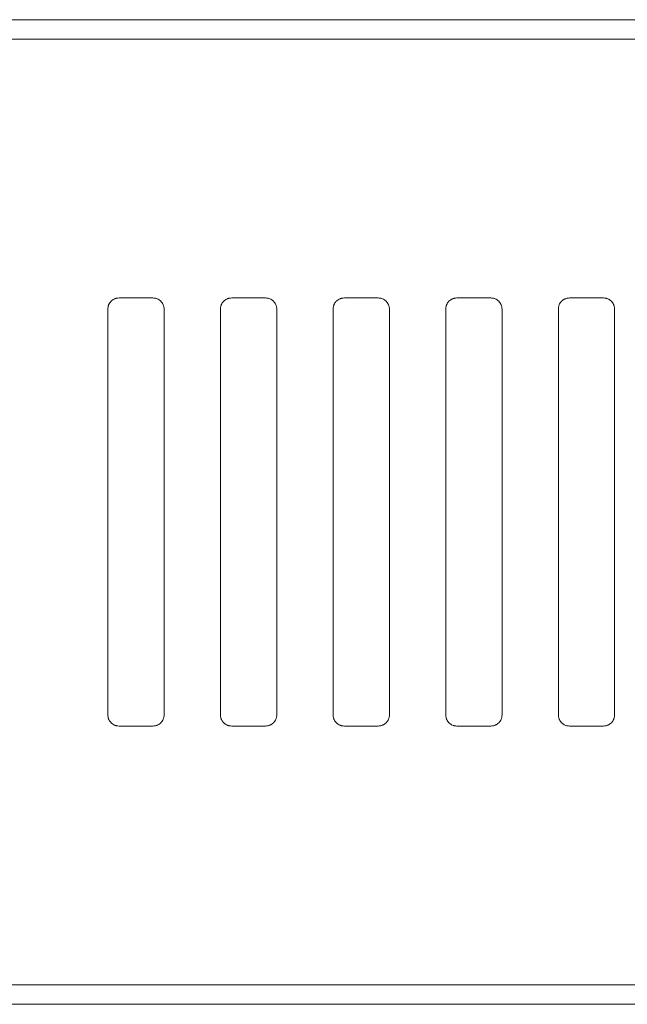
# Model space of a CAD drawing. Header units: millimetres. Extents: x 0 to 2122, y 0 to 1639.
# Tile 13 of 85: x 480 to 507, y 784 to 828. Entities that reach past the tile are written whole.
import ezdxf

# ---------------------------------------------------------------- set-up
doc = ezdxf.new("R2010")
doc.units = ezdxf.units.MM
doc.layers.add('1', color=7, linetype='Continuous', true_color=0xffffff)

msp = doc.modelspace()

# ---------------------------------------------------------------- linework, layer by layer
at = {"layer": '1', "color": 7, "linetype": 'Continuous', "lineweight": 13}
for p, q in [((741.205, 827.737), (322.205, 827.737)), ((741.205, 826.868), (322.205, 826.868)), ((484.305, 815.387), (485.805, 815.387)), ((489.305, 815.387), (490.805, 815.387)), ((494.305, 815.387), (495.805, 815.387)), ((499.305, 815.387), (500.805, 815.387)), ((504.305, 815.387), (505.805, 815.387)), ((483.805, 814.887), (483.805, 796.887)), ((486.305, 814.887), (486.305, 796.887)), ((488.805, 814.887), (488.805, 796.887)), ((491.305, 814.887), (491.305, 796.887)), ((493.805, 814.887), (493.805, 796.887)), ((496.305, 814.887), (496.305, 796.887)), ((498.805, 814.887), (498.805, 796.887)), ((501.305, 814.887), (501.305, 796.887)), ((503.805, 814.887), (503.805, 796.887)), ((506.305, 814.887), (506.305, 796.887)), ((484.305, 796.387), (485.805, 796.387)), ((489.305, 796.387), (490.805, 796.387)), ((494.305, 796.387), (495.805, 796.387)), ((499.305, 796.387), (500.805, 796.387)), ((504.305, 796.387), (505.805, 796.387)), ((741.205, 784.907), (322.205, 784.907)), ((741.205, 784.037), (322.205, 784.037))]:
    msp.add_line(p, q, dxfattribs=at)
for points, knots in [([(483.805, 814.887), (483.805, 814.92), (483.808, 814.953), (483.818, 815), (483.822, 815.016), (483.831, 815.048), (483.837, 815.063), (483.855, 815.109), (483.871, 815.137), (483.898, 815.178), (483.908, 815.191), (483.928, 815.217), (483.939, 815.229), (483.974, 815.263), (483.999, 815.284), (484.04, 815.312), (484.054, 815.32), (484.083, 815.336), (484.113, 815.35), (484.143, 815.361), (484.175, 815.37), (484.191, 815.374), (484.239, 815.384), (484.272, 815.387), (484.305, 815.387)], [0, 0, 0, 0, 0.125, 0.125, 0.1875, 0.1875, 0.25, 0.25, 0.375, 0.375, 0.4375, 0.4375, 0.5, 0.5, 0.625, 0.625, 0.6875, 0.6875, 0.75, 0.8125, 0.8125, 0.875, 0.875, 1, 1, 1, 1]), ([(485.805, 815.387), (485.838, 815.387), (485.871, 815.384), (485.919, 815.374), (485.934, 815.371), (485.966, 815.361), (485.982, 815.355), (486.027, 815.337), (486.056, 815.321), (486.097, 815.294), (486.11, 815.284), (486.135, 815.263), (486.147, 815.252), (486.182, 815.218), (486.203, 815.192), (486.225, 815.158), (486.23, 815.151), (486.238, 815.137), (486.25, 815.116), (486.268, 815.079), (486.279, 815.048), (486.288, 815.017), (486.292, 815.001), (486.302, 814.953), (486.305, 814.92), (486.305, 814.887)], [0, 0, 0, 0, 0.125, 0.125, 0.1875, 0.1875, 0.25, 0.25, 0.375, 0.375, 0.4375, 0.4375, 0.5, 0.5, 0.625, 0.625, 0.65625, 0.65625, 0.6875, 0.75, 0.8125, 0.8125, 0.875, 0.875, 1, 1, 1, 1]), ([(488.805, 814.887), (488.805, 814.92), (488.808, 814.953), (488.818, 815), (488.822, 815.016), (488.831, 815.048), (488.837, 815.063), (488.855, 815.109), (488.871, 815.137), (488.898, 815.178), (488.908, 815.191), (488.928, 815.217), (488.939, 815.229), (488.974, 815.263), (488.999, 815.284), (489.04, 815.312), (489.054, 815.32), (489.083, 815.336), (489.113, 815.35), (489.143, 815.361), (489.175, 815.37), (489.191, 815.374), (489.239, 815.384), (489.272, 815.387), (489.305, 815.387)], [0, 0, 0, 0, 0.125, 0.125, 0.1875, 0.1875, 0.25, 0.25, 0.375, 0.375, 0.4375, 0.4375, 0.5, 0.5, 0.625, 0.625, 0.6875, 0.6875, 0.75, 0.8125, 0.8125, 0.875, 0.875, 1, 1, 1, 1]), ([(490.805, 815.387), (490.838, 815.387), (490.871, 815.384), (490.919, 815.374), (490.934, 815.371), (490.966, 815.361), (490.982, 815.355), (491.027, 815.337), (491.056, 815.321), (491.097, 815.294), (491.11, 815.284), (491.135, 815.263), (491.147, 815.252), (491.182, 815.218), (491.203, 815.192), (491.225, 815.158), (491.23, 815.151), (491.238, 815.137), (491.25, 815.116), (491.268, 815.079), (491.279, 815.048), (491.288, 815.017), (491.292, 815.001), (491.302, 814.953), (491.305, 814.92), (491.305, 814.887)], [0, 0, 0, 0, 0.125, 0.125, 0.1875, 0.1875, 0.25, 0.25, 0.375, 0.375, 0.4375, 0.4375, 0.5, 0.5, 0.625, 0.625, 0.65625, 0.65625, 0.6875, 0.75, 0.8125, 0.8125, 0.875, 0.875, 1, 1, 1, 1]), ([(493.805, 814.887), (493.805, 814.92), (493.808, 814.953), (493.818, 815), (493.822, 815.016), (493.831, 815.048), (493.837, 815.063), (493.855, 815.109), (493.871, 815.137), (493.898, 815.178), (493.908, 815.191), (493.928, 815.217), (493.939, 815.229), (493.974, 815.263), (493.999, 815.284), (494.04, 815.312), (494.054, 815.32), (494.083, 815.336), (494.113, 815.35), (494.143, 815.361), (494.175, 815.37), (494.191, 815.374), (494.239, 815.384), (494.272, 815.387), (494.305, 815.387)], [0, 0, 0, 0, 0.125, 0.125, 0.1875, 0.1875, 0.25, 0.25, 0.375, 0.375, 0.4375, 0.4375, 0.5, 0.5, 0.625, 0.625, 0.6875, 0.6875, 0.75, 0.8125, 0.8125, 0.875, 0.875, 1, 1, 1, 1]), ([(495.805, 815.387), (495.838, 815.387), (495.871, 815.384), (495.919, 815.374), (495.934, 815.371), (495.966, 815.361), (495.982, 815.355), (496.027, 815.337), (496.056, 815.321), (496.097, 815.294), (496.11, 815.284), (496.135, 815.263), (496.147, 815.252), (496.182, 815.218), (496.203, 815.192), (496.225, 815.158), (496.23, 815.151), (496.238, 815.137), (496.25, 815.116), (496.268, 815.079), (496.279, 815.048), (496.288, 815.017), (496.292, 815.001), (496.302, 814.953), (496.305, 814.92), (496.305, 814.887)], [0, 0, 0, 0, 0.125, 0.125, 0.1875, 0.1875, 0.25, 0.25, 0.375, 0.375, 0.4375, 0.4375, 0.5, 0.5, 0.625, 0.625, 0.65625, 0.65625, 0.6875, 0.75, 0.8125, 0.8125, 0.875, 0.875, 1, 1, 1, 1]), ([(498.805, 814.887), (498.805, 814.92), (498.808, 814.953), (498.818, 815), (498.822, 815.016), (498.831, 815.048), (498.837, 815.063), (498.855, 815.109), (498.871, 815.137), (498.898, 815.178), (498.908, 815.191), (498.928, 815.217), (498.939, 815.229), (498.974, 815.263), (498.999, 815.284), (499.04, 815.312), (499.054, 815.32), (499.083, 815.336), (499.113, 815.35), (499.143, 815.361), (499.175, 815.37), (499.191, 815.374), (499.239, 815.384), (499.272, 815.387), (499.305, 815.387)], [0, 0, 0, 0, 0.125, 0.125, 0.1875, 0.1875, 0.25, 0.25, 0.375, 0.375, 0.4375, 0.4375, 0.5, 0.5, 0.625, 0.625, 0.6875, 0.6875, 0.75, 0.8125, 0.8125, 0.875, 0.875, 1, 1, 1, 1]), ([(500.805, 815.387), (500.838, 815.387), (500.871, 815.384), (500.919, 815.374), (500.934, 815.371), (500.966, 815.361), (500.982, 815.355), (501.027, 815.337), (501.056, 815.321), (501.097, 815.294), (501.11, 815.284), (501.135, 815.263), (501.147, 815.252), (501.182, 815.218), (501.203, 815.192), (501.225, 815.158), (501.23, 815.151), (501.238, 815.137), (501.25, 815.116), (501.268, 815.079), (501.279, 815.048), (501.288, 815.017), (501.292, 815.001), (501.302, 814.953), (501.305, 814.92), (501.305, 814.887)], [0, 0, 0, 0, 0.125, 0.125, 0.1875, 0.1875, 0.25, 0.25, 0.375, 0.375, 0.4375, 0.4375, 0.5, 0.5, 0.625, 0.625, 0.65625, 0.65625, 0.6875, 0.75, 0.8125, 0.8125, 0.875, 0.875, 1, 1, 1, 1]), ([(503.805, 814.887), (503.805, 814.92), (503.808, 814.953), (503.818, 815), (503.822, 815.016), (503.831, 815.048), (503.837, 815.063), (503.855, 815.109), (503.871, 815.137), (503.898, 815.178), (503.908, 815.191), (503.928, 815.217), (503.939, 815.229), (503.974, 815.263), (503.999, 815.284), (504.04, 815.312), (504.054, 815.32), (504.083, 815.336), (504.113, 815.35), (504.143, 815.361), (504.175, 815.37), (504.191, 815.374), (504.239, 815.384), (504.272, 815.387), (504.305, 815.387)], [0, 0, 0, 0, 0.125, 0.125, 0.1875, 0.1875, 0.25, 0.25, 0.375, 0.375, 0.4375, 0.4375, 0.5, 0.5, 0.625, 0.625, 0.6875, 0.6875, 0.75, 0.8125, 0.8125, 0.875, 0.875, 1, 1, 1, 1]), ([(505.805, 815.387), (505.838, 815.387), (505.871, 815.384), (505.919, 815.374), (505.934, 815.371), (505.966, 815.361), (505.982, 815.355), (506.027, 815.337), (506.056, 815.321), (506.097, 815.294), (506.11, 815.284), (506.135, 815.263), (506.147, 815.252), (506.182, 815.218), (506.203, 815.192), (506.225, 815.158), (506.23, 815.151), (506.238, 815.137), (506.25, 815.116), (506.268, 815.079), (506.279, 815.048), (506.288, 815.017), (506.292, 815.001), (506.302, 814.953), (506.305, 814.92), (506.305, 814.887)], [0, 0, 0, 0, 0.125, 0.125, 0.1875, 0.1875, 0.25, 0.25, 0.375, 0.375, 0.4375, 0.4375, 0.5, 0.5, 0.625, 0.625, 0.65625, 0.65625, 0.6875, 0.75, 0.8125, 0.8125, 0.875, 0.875, 1, 1, 1, 1]), ([(484.305, 796.387), (484.272, 796.387), (484.239, 796.391), (484.191, 796.4), (484.176, 796.404), (484.144, 796.414), (484.128, 796.419), (484.083, 796.438), (484.054, 796.453), (484.014, 796.481), (484, 796.491), (483.975, 796.511), (483.963, 796.522), (483.928, 796.557), (483.908, 796.582), (483.885, 796.616), (483.88, 796.623), (483.872, 796.637), (483.86, 796.659), (483.842, 796.696), (483.831, 796.726), (483.822, 796.757), (483.818, 796.773), (483.808, 796.822), (483.805, 796.854), (483.805, 796.887)], [0, 0, 0, 0, 0.125, 0.125, 0.1875, 0.1875, 0.25, 0.25, 0.375, 0.375, 0.4375, 0.4375, 0.5, 0.5, 0.625, 0.625, 0.65625, 0.65625, 0.6875, 0.75, 0.8125, 0.8125, 0.875, 0.875, 1, 1, 1, 1]), ([(486.305, 796.887), (486.305, 796.854), (486.302, 796.822), (486.292, 796.774), (486.288, 796.758), (486.279, 796.727), (486.273, 796.711), (486.255, 796.666), (486.239, 796.637), (486.212, 796.597), (486.202, 796.583), (486.182, 796.558), (486.171, 796.546), (486.136, 796.511), (486.111, 796.49), (486.07, 796.463), (486.056, 796.454), (486.027, 796.439), (485.997, 796.425), (485.967, 796.414), (485.935, 796.404), (485.919, 796.4), (485.871, 796.391), (485.838, 796.387), (485.805, 796.387)], [0, 0, 0, 0, 0.125, 0.125, 0.1875, 0.1875, 0.25, 0.25, 0.375, 0.375, 0.4375, 0.4375, 0.5, 0.5, 0.625, 0.625, 0.6875, 0.6875, 0.75, 0.8125, 0.8125, 0.875, 0.875, 1, 1, 1, 1]), ([(489.305, 796.387), (489.272, 796.387), (489.239, 796.391), (489.191, 796.4), (489.176, 796.404), (489.144, 796.414), (489.128, 796.419), (489.083, 796.438), (489.054, 796.453), (489.014, 796.481), (489, 796.491), (488.975, 796.511), (488.963, 796.522), (488.928, 796.557), (488.908, 796.582), (488.885, 796.616), (488.88, 796.623), (488.872, 796.637), (488.86, 796.659), (488.842, 796.696), (488.831, 796.726), (488.822, 796.757), (488.818, 796.773), (488.808, 796.822), (488.805, 796.854), (488.805, 796.887)], [0, 0, 0, 0, 0.125, 0.125, 0.1875, 0.1875, 0.25, 0.25, 0.375, 0.375, 0.4375, 0.4375, 0.5, 0.5, 0.625, 0.625, 0.65625, 0.65625, 0.6875, 0.75, 0.8125, 0.8125, 0.875, 0.875, 1, 1, 1, 1]), ([(491.305, 796.887), (491.305, 796.854), (491.302, 796.822), (491.292, 796.774), (491.288, 796.758), (491.279, 796.727), (491.273, 796.711), (491.255, 796.666), (491.239, 796.637), (491.212, 796.597), (491.202, 796.583), (491.182, 796.558), (491.171, 796.546), (491.136, 796.511), (491.111, 796.49), (491.07, 796.463), (491.056, 796.454), (491.027, 796.439), (490.997, 796.425), (490.967, 796.414), (490.935, 796.404), (490.919, 796.4), (490.871, 796.391), (490.838, 796.387), (490.805, 796.387)], [0, 0, 0, 0, 0.125, 0.125, 0.1875, 0.1875, 0.25, 0.25, 0.375, 0.375, 0.4375, 0.4375, 0.5, 0.5, 0.625, 0.625, 0.6875, 0.6875, 0.75, 0.8125, 0.8125, 0.875, 0.875, 1, 1, 1, 1]), ([(494.305, 796.387), (494.272, 796.387), (494.239, 796.391), (494.191, 796.4), (494.176, 796.404), (494.144, 796.414), (494.128, 796.419), (494.083, 796.438), (494.054, 796.453), (494.014, 796.481), (494, 796.491), (493.975, 796.511), (493.963, 796.522), (493.928, 796.557), (493.908, 796.582), (493.885, 796.616), (493.88, 796.623), (493.872, 796.637), (493.86, 796.659), (493.842, 796.696), (493.831, 796.726), (493.822, 796.757), (493.818, 796.773), (493.808, 796.822), (493.805, 796.854), (493.805, 796.887)], [0, 0, 0, 0, 0.125, 0.125, 0.1875, 0.1875, 0.25, 0.25, 0.375, 0.375, 0.4375, 0.4375, 0.5, 0.5, 0.625, 0.625, 0.65625, 0.65625, 0.6875, 0.75, 0.8125, 0.8125, 0.875, 0.875, 1, 1, 1, 1]), ([(496.305, 796.887), (496.305, 796.854), (496.302, 796.822), (496.292, 796.774), (496.288, 796.758), (496.279, 796.727), (496.273, 796.711), (496.255, 796.666), (496.239, 796.637), (496.212, 796.597), (496.202, 796.583), (496.182, 796.558), (496.171, 796.546), (496.136, 796.511), (496.111, 796.49), (496.07, 796.463), (496.056, 796.454), (496.027, 796.439), (495.997, 796.425), (495.967, 796.414), (495.935, 796.404), (495.919, 796.4), (495.871, 796.391), (495.838, 796.387), (495.805, 796.387)], [0, 0, 0, 0, 0.125, 0.125, 0.1875, 0.1875, 0.25, 0.25, 0.375, 0.375, 0.4375, 0.4375, 0.5, 0.5, 0.625, 0.625, 0.6875, 0.6875, 0.75, 0.8125, 0.8125, 0.875, 0.875, 1, 1, 1, 1]), ([(499.305, 796.387), (499.272, 796.387), (499.239, 796.391), (499.191, 796.4), (499.176, 796.404), (499.144, 796.414), (499.128, 796.419), (499.083, 796.438), (499.054, 796.453), (499.014, 796.481), (499, 796.491), (498.975, 796.511), (498.963, 796.522), (498.928, 796.557), (498.908, 796.582), (498.885, 796.616), (498.88, 796.623), (498.872, 796.637), (498.86, 796.659), (498.842, 796.696), (498.831, 796.726), (498.822, 796.757), (498.818, 796.773), (498.808, 796.822), (498.805, 796.854), (498.805, 796.887)], [0, 0, 0, 0, 0.125, 0.125, 0.1875, 0.1875, 0.25, 0.25, 0.375, 0.375, 0.4375, 0.4375, 0.5, 0.5, 0.625, 0.625, 0.65625, 0.65625, 0.6875, 0.75, 0.8125, 0.8125, 0.875, 0.875, 1, 1, 1, 1]), ([(501.305, 796.887), (501.305, 796.854), (501.302, 796.822), (501.292, 796.774), (501.288, 796.758), (501.279, 796.727), (501.273, 796.711), (501.255, 796.666), (501.239, 796.637), (501.212, 796.597), (501.202, 796.583), (501.182, 796.558), (501.171, 796.546), (501.136, 796.511), (501.111, 796.49), (501.07, 796.463), (501.056, 796.454), (501.027, 796.439), (500.997, 796.425), (500.967, 796.414), (500.935, 796.404), (500.919, 796.4), (500.871, 796.391), (500.838, 796.387), (500.805, 796.387)], [0, 0, 0, 0, 0.125, 0.125, 0.1875, 0.1875, 0.25, 0.25, 0.375, 0.375, 0.4375, 0.4375, 0.5, 0.5, 0.625, 0.625, 0.6875, 0.6875, 0.75, 0.8125, 0.8125, 0.875, 0.875, 1, 1, 1, 1]), ([(504.305, 796.387), (504.272, 796.387), (504.239, 796.391), (504.191, 796.4), (504.176, 796.404), (504.144, 796.414), (504.128, 796.419), (504.083, 796.438), (504.054, 796.453), (504.014, 796.481), (504, 796.491), (503.975, 796.511), (503.963, 796.522), (503.928, 796.557), (503.908, 796.582), (503.885, 796.616), (503.88, 796.623), (503.872, 796.637), (503.86, 796.659), (503.842, 796.696), (503.831, 796.726), (503.822, 796.757), (503.818, 796.773), (503.808, 796.822), (503.805, 796.854), (503.805, 796.887)], [0, 0, 0, 0, 0.125, 0.125, 0.1875, 0.1875, 0.25, 0.25, 0.375, 0.375, 0.4375, 0.4375, 0.5, 0.5, 0.625, 0.625, 0.65625, 0.65625, 0.6875, 0.75, 0.8125, 0.8125, 0.875, 0.875, 1, 1, 1, 1]), ([(506.305, 796.887), (506.305, 796.854), (506.302, 796.822), (506.292, 796.774), (506.288, 796.758), (506.279, 796.727), (506.273, 796.711), (506.255, 796.666), (506.239, 796.637), (506.212, 796.597), (506.202, 796.583), (506.182, 796.558), (506.171, 796.546), (506.136, 796.511), (506.111, 796.49), (506.07, 796.463), (506.056, 796.454), (506.027, 796.439), (505.997, 796.425), (505.967, 796.414), (505.935, 796.404), (505.919, 796.4), (505.871, 796.391), (505.838, 796.387), (505.805, 796.387)], [0, 0, 0, 0, 0.125, 0.125, 0.1875, 0.1875, 0.25, 0.25, 0.375, 0.375, 0.4375, 0.4375, 0.5, 0.5, 0.625, 0.625, 0.6875, 0.6875, 0.75, 0.8125, 0.8125, 0.875, 0.875, 1, 1, 1, 1])]:
    msp.add_open_spline(points, degree=3, knots=knots, dxfattribs=at)

doc.saveas('drawing.dxf')
